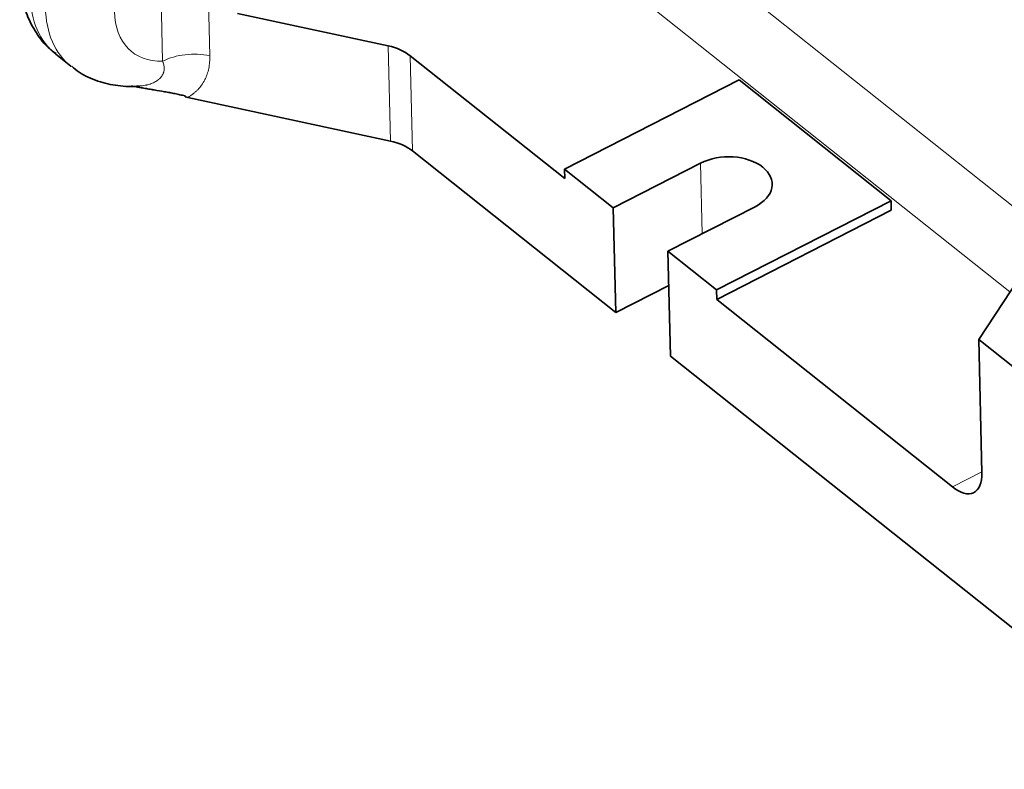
# Model space of a CAD drawing. Header units: millimetres. Extents: x -34 to 6620, y -230 to 4700.
# Tile 83 of 189: x 226 to 426, y 3908 to 4060. Entities that reach past the tile are written whole.
import ezdxf

# ---------------------------------------------------------------- set-up
doc = ezdxf.new("R2010")
doc.units = ezdxf.units.MM
doc.layers.add('1', color=7, linetype='Continuous', true_color=0xffffff)

msp = doc.modelspace()

# ---------------------------------------------------------------- linework, layer by layer
at = {"layer": '1', "color": 92, "linetype": 'Continuous', "lineweight": 13}
for p, q in [((434.613, 4016.796), (342.307, 4090.19)), ((426.926, 4005.042), (334.621, 4078.436)), ((254.941, 4051.875), (254.529, 4069.47)), ((264.254, 4064.024), (264.513, 4052.982)), ((300.723, 4054.993), (301.176, 4035.671)), ((305.189, 4053.005), (305.641, 4033.683)), ((364.447, 4016.843), (364.11, 4031.183)), ((415.247, 3965.495), (421.23, 3968.556))]:
    msp.add_line(p, q, dxfattribs=at)
at = {"layer": '1', "color": 7, "linetype": 'Continuous', "lineweight": 35}
for p, q in [((300.723, 4054.993), (270.158, 4061.582)), ((233.241, 4053.308), (236.326, 4050.856)), ((305.189, 4053.005), (336.582, 4028.043)), ((371.941, 4048.088), (336.536, 4029.976)), ((402.79, 4023.56), (371.941, 4048.088)), ((301.176, 4035.671), (260.071, 4044.532)), ((451.347, 4042.384), (420.601, 3995.369)), ((346.906, 4000.872), (305.641, 4033.683)), ((364.11, 4031.183), (346.408, 4022.126)), ((336.582, 4028.043), (336.536, 4029.976)), ((336.536, 4029.976), (346.408, 4022.126)), ((367.386, 4005.447), (402.79, 4023.56)), ((402.835, 4021.627), (402.79, 4023.56)), ((346.906, 4000.872), (346.408, 4022.126)), ((375.216, 4022.352), (357.514, 4013.296)), ((367.431, 4003.515), (402.835, 4021.627)), ((357.514, 4013.296), (367.386, 4005.447)), ((358.012, 3992.042), (357.514, 4013.296)), ((346.906, 4000.872), (357.676, 4006.382)), ((367.431, 4003.515), (367.386, 4005.447)), ((367.431, 4003.515), (415.247, 3965.495)), ((432.941, 3985.557), (420.601, 3995.369)), ((420.601, 3995.369), (421.235, 3968.318)), ((463.516, 3908.154), (358.012, 3992.042))]:
    msp.add_line(p, q, dxfattribs=at)
at = {"layer": '1', "color": 92, "linetype": 'Continuous', "lineweight": 13}
for centre, major_axis, ratio, start_param, end_param in [((252.845, 4077.964), (-19.604, -24.656), 0.615364, 5.6475706, 6.2832031), ((255.93, 4075.512), (-19.604, -24.656), 0.615364, 5.6475706, 6.2877521), ((262.1, 4070.606), (-13.381, -16.829), 0.615364, 5.6475706, 6.7584919), ((261.111, 4046.969), (9.997, 0.234), 0.634305, 1.2087601, 2.2209572)]:
    msp.add_ellipse(centre, major_axis=major_axis, ratio=ratio, start_param=start_param, end_param=end_param, dxfattribs=at)
at = {"layer": '1', "color": 7, "linetype": 'Continuous', "lineweight": 35}
for centre, major_axis, ratio, start_param, end_param in [((297.321, 4048.98), (9.997, 0.234), 0.634305, 0.6501608, 1.2087601), ((297.774, 4029.658), (-9.997, -0.234), 0.634305, 3.7917535, 4.3503528), ((369.663, 4026.768), (-8.998, -0.211), 0.634305, 2.2209572, 5.3625498), ((415.066, 3973.224), (-4.554, 8.903), 0.467958, 2.3410385, 3.9118349)]:
    msp.add_ellipse(centre, major_axis=major_axis, ratio=ratio, start_param=start_param, end_param=end_param, dxfattribs=at)
for points, knots in [([(225.932, 4069.076), (225.954, 4068.049), (226.164, 4065.572), (227.079, 4061.797), (228.909, 4058.014), (231.028, 4055.163), (232.677, 4053.849), (233.314, 4053.416)], [0, 0, 0, 0, 0.1673514, 0.4104666, 0.6439491, 0.8718226, 1, 1, 1, 1]), ([(236.495, 4050.885), (236.97, 4050.442), (238.554, 4049.149), (241.756, 4047.733), (245.877, 4046.798), (248.79, 4046.689), (250.283, 4046.853), (250.342, 4046.86)], [0, 0, 0, 0, 0.1309108, 0.4167657, 0.6998332, 0.98827, 1, 1, 1, 1]), ([(259.502, 4044.841), (259.159, 4044.925), (258.814, 4045.004), (258.121, 4045.156), (257.774, 4045.228), (257.079, 4045.368), (256.73, 4045.435), (256.031, 4045.565), (255.681, 4045.628), (254.629, 4045.814), (253.926, 4045.933), (253.133, 4046.066), (253.045, 4046.081), (252.869, 4046.11), (252.781, 4046.125), (252.517, 4046.169), (252.341, 4046.199), (251.817, 4046.287), (251.469, 4046.347), (250.778, 4046.466), (250.435, 4046.526), (249.753, 4046.648), (249.414, 4046.711), (248.921, 4046.804), (248.765, 4046.834), (248.61, 4046.864)], [0, 0, 0, 0, 0.0955612, 0.0955612, 0.1911224, 0.1911224, 0.2866836, 0.2866836, 0.3822447, 0.3822447, 0.5733671, 0.5733671, 0.5972574, 0.5972574, 0.6211477, 0.6211477, 0.6689283, 0.6689283, 0.7644895, 0.7644895, 0.8600507, 0.8600507, 0.9556119, 0.9556119, 1, 1, 1, 1])]:
    msp.add_open_spline(points, degree=3, knots=knots, dxfattribs=at)
at = {"layer": '1', "color": 92, "linetype": 'Continuous', "lineweight": 13}
for points, knots in [([(254.941, 4051.875), (254.967, 4051.816), (255.003, 4051.729), (255.036, 4051.641), (255.058, 4051.582), (255.068, 4051.552), (255.119, 4051.404), (255.154, 4051.285), (255.21, 4051.046), (255.232, 4050.926), (255.262, 4050.685), (255.27, 4050.563), (255.27, 4050.381), (255.267, 4050.289), (255.259, 4050.198), (255.253, 4050.136), (255.25, 4050.106), (255.229, 4049.953), (255.205, 4049.832), (255.163, 4049.682), (255.154, 4049.652), (255.135, 4049.592), (255.125, 4049.562), (255.093, 4049.473), (255.07, 4049.415), (254.994, 4049.241), (254.935, 4049.128), (254.8, 4048.907), (254.725, 4048.8), (254.557, 4048.591), (254.465, 4048.489), (254.34, 4048.366), (254.314, 4048.342), (254.262, 4048.294), (254.236, 4048.27), (254.155, 4048.199), (254.099, 4048.152), (254.012, 4048.085), (253.968, 4048.051), (253.924, 4048.018), (253.894, 4047.997), (253.878, 4047.986), (253.802, 4047.932), (253.74, 4047.891), (253.549, 4047.77), (253.416, 4047.694), (253.142, 4047.552), (252.999, 4047.487), (252.706, 4047.364), (252.554, 4047.308), (252.243, 4047.204), (252.082, 4047.156), (251.876, 4047.103), (251.835, 4047.092), (251.751, 4047.072), (251.709, 4047.062), (251.583, 4047.034), (251.498, 4047.016), (251.242, 4046.966), (251.068, 4046.938), (250.804, 4046.902), (250.716, 4046.891), (250.582, 4046.876), (250.537, 4046.872), (250.448, 4046.863), (250.403, 4046.859), (250.356, 4046.856), (250.355, 4046.855), (250.354, 4046.855)], [0, 0, 0, 0, 0.0263054, 0.0394581, 0.0394581, 0.0526108, 0.0526108, 0.1052216, 0.1052216, 0.1578324, 0.1578324, 0.2104433, 0.2104433, 0.2367487, 0.2499014, 0.2499014, 0.2630541, 0.2630541, 0.3156649, 0.3156649, 0.3288176, 0.3288176, 0.3419703, 0.3419703, 0.3682757, 0.3682757, 0.4208865, 0.4208865, 0.4734973, 0.4734973, 0.5261081, 0.5261081, 0.5392608, 0.5392608, 0.5524135, 0.5524135, 0.5787189, 0.5787189, 0.5918717, 0.598448, 0.598448, 0.6050244, 0.6050244, 0.6313298, 0.6313298, 0.6839406, 0.6839406, 0.7365514, 0.7365514, 0.7891622, 0.7891622, 0.841773, 0.841773, 0.8549257, 0.8549257, 0.8680784, 0.8680784, 0.8943838, 0.8943838, 0.9469946, 0.9469946, 0.9733001, 0.9733001, 0.9864528, 0.9864528, 0.9996055, 0.9996055, 1, 1, 1, 1]), ([(264.513, 4052.982), (264.515, 4052.872), (264.517, 4052.707), (264.516, 4052.544), (264.514, 4052.435), (264.513, 4052.38), (264.506, 4052.108), (264.494, 4051.893), (264.442, 4051.254), (264.383, 4050.837), (264.217, 4050.021), (264.109, 4049.622), (263.907, 4049.039), (263.834, 4048.847), (263.713, 4048.563), (263.671, 4048.469), (263.605, 4048.329), (263.583, 4048.282), (263.538, 4048.189), (263.515, 4048.143), (263.304, 4047.732), (263.091, 4047.383), (262.619, 4046.719), (262.358, 4046.404), (261.93, 4045.957), (261.633, 4045.667), (261.311, 4045.395), (261.102, 4045.231), (261.06, 4045.198), (260.974, 4045.133), (260.931, 4045.101), (260.801, 4045.006), (260.713, 4044.943), (260.445, 4044.761), (260.261, 4044.644), (260.071, 4044.532)], [0, 0, 0, 0, 0.03125, 0.046875, 0.046875, 0.0625, 0.0625, 0.125, 0.125, 0.25, 0.25, 0.375, 0.375, 0.4375, 0.4375, 0.46875, 0.46875, 0.484375, 0.484375, 0.5, 0.5, 0.625, 0.625, 0.75, 0.75, 0.8125, 0.875, 0.875, 0.890625, 0.890625, 0.90625, 0.90625, 0.9375, 0.9375, 1, 1, 1, 1])]:
    msp.add_open_spline(points, degree=3, knots=knots, dxfattribs=at)
at = {"layer": '1', "color": 7, "linetype": 'Continuous', "lineweight": 35}
for points in [[(259.516, 4044.647), (259.512, 4044.712), (259.507, 4044.777), (259.502, 4044.841)], [(260.071, 4044.532), (259.887, 4044.572), (259.702, 4044.61), (259.516, 4044.647)]]:
    msp.add_open_spline(points, degree=3, dxfattribs=at)

doc.saveas('drawing.dxf')
